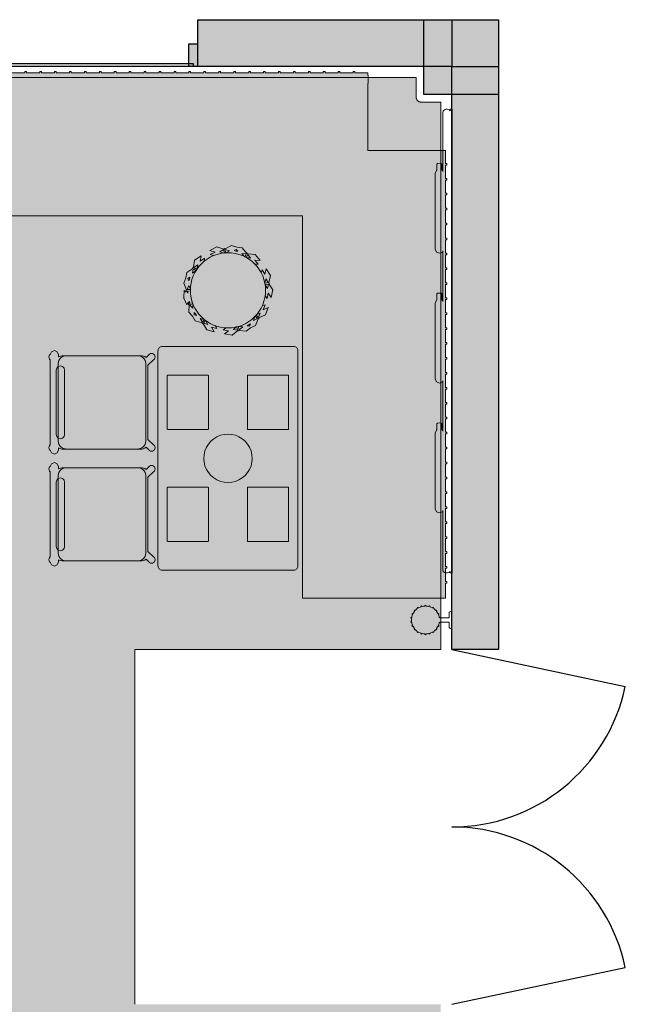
# Model space of a CAD drawing. Extents: x 2172.2 to 2210.6, y 415.3 to 458.1.
# Tile 24 of 27: x 2199.6 to 2202.8, y 440.2 to 445.4. Entities that reach past the tile are written whole.
import ezdxf

# ---------------------------------------------------------------- set-up
doc = ezdxf.new("R2010")
doc.units = 0
for name, color, linetype, lineweight in [('AYAA_M3_BANQUETTES', 7, 'CONTINUOUS', 18), ('AYAA_M3_CHAIRS', 7, 'CONTINUOUS', 18), ('AYAA_M3_COLUMNS', 8, 'CONTINUOUS', 30), ('AYAA_M3_FINE_DETAIL', 8, 'CONTINUOUS', 9), ('AYAA_M3_FLOOR_DECOR', 32, 'CONTINUOUS', 9), ('AYAA_M3_GLAZING', 4, 'CONTINUOUS', 13), ('AYAA_M3_PLANTS', 94, 'CONTINUOUS', 18), ('AYAA_M3_TABLES', 7, 'CONTINUOUS', 18), ('AYAA_M3_WALL_DECOR', 32, 'CONTINUOUS', 13), ('AYAA_M3_WALL_LIGHTS', 32, 'CONTINUOUS', 13), ('AYAA_M3_WALLS', 7, 'CONTINUOUS', 30)]:
    doc.layers.add(name, color=color, linetype=linetype, lineweight=lineweight)

# ---------------------------------------------------------------- blocks, each defined once
blk = doc.blocks.new('AYAA_M3_ARCHITECTURE')
at = {"layer": 'AYAA_M3_COLUMNS', "true_color": 0xcfdadc}
blk.add_hatch(color=256, dxfattribs=at).paths.add_polyline_path([(12.161418, 11.441093), (12.161418, 11.041099), (11.76142, 11.041145), (11.761422, 11.441093)])
at = {"layer": 'AYAA_M3_WALLS', "true_color": 0xe1e6e6}
for points in [[(10.549808, 11.441096), (11.91142, 11.441096), (11.91142, 11.191096), (10.549808, 11.191096)], [(10.501808, 11.311096), (10.547808, 11.311096), (10.547808, 11.191096), (10.501808, 11.191096)], [(11.91142, 11.191096), (12.16142, 11.191096), (12.16142, 8.066096), (11.91142, 8.066096)]]:
    blk.add_hatch(color=256, dxfattribs=at).paths.add_polyline_path(points)
at = {"layer": 'AYAA_M3_COLUMNS', "linetype": 'CONTINUOUS', "lineweight": -2}
blk.add_lwpolyline([(12.161418, 11.441093), (12.161418, 11.041099), (11.76142, 11.041145), (11.761422, 11.441093)], close=True, dxfattribs=at)
at = {"layer": 'AYAA_M3_GLAZING', "linetype": 'CONTINUOUS', "lineweight": -2}
blk.add_lwpolyline([(10.524808, 11.206096), (10.524808, 11.191096), (5.174808, 11.191096), (5.174808, 11.206096)], close=True, dxfattribs=at)
at = {"layer": 'AYAA_M3_WALLS', "linetype": 'CONTINUOUS', "lineweight": -2}
for points in [[(10.549808, 11.441096), (11.91142, 11.441096), (11.91142, 11.191096), (10.549808, 11.191096)], [(10.501808, 11.311096), (10.547808, 11.311096), (10.547808, 11.191096), (10.501808, 11.191096)], [(11.91142, 11.191096), (12.16142, 11.191096), (12.16142, 8.066096), (11.91142, 8.066096)]]:
    blk.add_lwpolyline(points, close=True, dxfattribs=at)
blk = doc.blocks.new('AYAA_M3_DOOR_D2')
at = {"color": 0, "linetype": 'CONTINUOUS'}
for points in [[(-0.95, 0), (-0.7525, 0.9292)], [(0.95, 0), (0.7525, 0.9292)]]:
    blk.add_lwpolyline(points, dxfattribs=at)
at = {"color": 0}
for centre, start, end in [((-0.95, 0), 0, 78), ((0.95, 0), 102, 180)]:
    blk.add_arc(centre, 0.95, start, end, dxfattribs=at)
blk = doc.blocks.new('AYAA_M3_MIXED_FLOOR_TRIANGLE_L_2')
at = {"true_color": 0xe6decc}
h = blk.add_hatch(color=256, dxfattribs=at)
h.paths.add_polyline_path([(10.21142, 8.066096), (10.21142, 6.166096), (11.85142, 6.166096), (11.85142, 3.307015), (4.027339, 11.131096), (11.71942, 11.131096), (11.71942, 11.040728), (11.720229, 11.023648), (11.720469, 11.021207), (11.720948, 11.0188), (11.72166, 11.016453), (11.722599, 11.014186), (11.723756, 11.012022), (11.725119, 11.009982), (11.726675, 11.008086), (11.72841, 11.006351), (11.730306, 11.004795), (11.732346, 11.003432), (11.73451, 11.002275), (11.736777, 11.001336), (11.739124, 11.000624), (11.741531, 11.000145), (11.743972, 10.999905), (11.761052, 10.999096), (11.85142, 10.999096), (11.85142, 8.066096)])
h.paths.add_polyline_path([(10.162381, 8.075851), (10.163573, 8.08061), (10.165226, 8.08523), (10.167324, 8.089666), (10.169847, 8.093875), (10.172769, 8.097816), (10.176065, 8.101451), (10.1797, 8.104747), (10.183641, 8.107669), (10.18785, 8.110192), (10.192286, 8.11229), (10.196906, 8.113943), (10.201665, 8.115135), (10.206519, 8.115855), (10.21142, 8.116096), (11.80142, 8.116096), (11.80142, 10.949096), (11.758598, 10.949141), (11.741519, 10.949965), (11.739071, 10.950146), (11.73663, 10.950386), (11.731776, 10.951106), (11.72937, 10.951585), (11.72461, 10.952777), (11.722262, 10.953489), (11.717642, 10.955142), (11.715376, 10.956081), (11.71094, 10.958179), (11.708776, 10.959336), (11.704568, 10.961858), (11.702528, 10.963221), (11.698587, 10.966144), (11.69669, 10.967701), (11.693054, 10.970996), (11.69132, 10.97273), (11.688025, 10.976366), (11.686468, 10.978263), (11.683545, 10.982204), (11.682182, 10.984244), (11.67966, 10.988452), (11.678503, 10.990616), (11.676405, 10.995052), (11.675466, 10.997318), (11.673813, 11.001938), (11.673101, 11.004286), (11.671909, 11.009046), (11.67143, 11.011452), (11.67071, 11.016306), (11.67047, 11.018747), (11.670289, 11.021195), (11.669465, 11.038274), (11.66942, 11.081096), (4.148049, 11.081096), (11.80142, 3.427725), (11.80142, 6.116096), (10.21142, 6.116096), (10.206519, 6.116337), (10.201665, 6.117057), (10.196906, 6.118249), (10.192286, 6.119902), (10.18785, 6.122), (10.183641, 6.124523), (10.1797, 6.127445), (10.176065, 6.130741), (10.172769, 6.134376), (10.169847, 6.138317), (10.167324, 6.142526), (10.165226, 6.146962), (10.163573, 6.151582), (10.162381, 6.156341), (10.161661, 6.161195), (10.16142, 6.166096), (10.16142, 8.066096), (10.161661, 8.070997)], flags=0)
at = {"true_color": 0x757d5e}
h = blk.add_hatch(color=256, dxfattribs=at)
h.paths.add_polyline_path([(10.206519, 8.115855), (10.201665, 8.115135), (10.196906, 8.113943), (10.192286, 8.11229), (10.18785, 8.110192), (10.183641, 8.107669), (10.1797, 8.104747), (10.176065, 8.101451), (10.172769, 8.097816), (10.169847, 8.093875), (10.167324, 8.089666), (10.165226, 8.08523), (10.163573, 8.08061), (10.162381, 8.075851), (10.161661, 8.070997), (10.16142, 8.066096), (10.16142, 6.166096), (10.161661, 6.161195), (10.162381, 6.156341), (10.163573, 6.151582), (10.165226, 6.146962), (10.167324, 6.142526), (10.169847, 6.138317), (10.172769, 6.134376), (10.176065, 6.130741), (10.1797, 6.127445), (10.183641, 6.124523), (10.18785, 6.122), (10.192286, 6.119902), (10.196906, 6.118249), (10.201665, 6.117057), (10.206519, 6.116337), (10.21142, 6.116096), (11.80142, 6.116096), (11.80142, 3.427725), (4.148049, 11.081096), (11.66942, 11.081096), (11.669465, 11.038274), (11.670289, 11.021195), (11.67047, 11.018747), (11.67071, 11.016306), (11.67143, 11.011452), (11.671909, 11.009046), (11.673101, 11.004286), (11.673813, 11.001938), (11.675466, 10.997318), (11.676405, 10.995052), (11.678503, 10.990616), (11.67966, 10.988452), (11.682182, 10.984244), (11.683545, 10.982204), (11.686468, 10.978263), (11.688025, 10.976366), (11.69132, 10.97273), (11.693054, 10.970996), (11.69669, 10.967701), (11.698587, 10.966144), (11.702528, 10.963221), (11.704568, 10.961858), (11.708776, 10.959336), (11.71094, 10.958179), (11.715376, 10.956081), (11.717642, 10.955142), (11.722262, 10.953489), (11.72461, 10.952777), (11.72937, 10.951585), (11.731776, 10.951106), (11.73663, 10.950386), (11.739071, 10.950146), (11.741519, 10.949965), (11.758598, 10.949141), (11.80142, 10.949096), (11.80142, 8.116096), (10.21142, 8.116096)])
h.paths.add_polyline_path([(10.12642, 8.066096), (10.126829, 8.074427), (10.128053, 8.082679), (10.13008, 8.09077), (10.13289, 8.098624), (10.136457, 8.106165), (10.140745, 8.113319), (10.145714, 8.120019), (10.151316, 8.1262), (10.157497, 8.131802), (10.164197, 8.136771), (10.171351, 8.141059), (10.178892, 8.144626), (10.186746, 8.147436), (10.194837, 8.149463), (10.203089, 8.150687), (10.21142, 8.151096), (11.76642, 8.151096), (11.76642, 10.914096), (11.761052, 10.914096), (11.755654, 10.914228), (11.739801, 10.915007), (11.733199, 10.915555), (11.724948, 10.916779), (11.722542, 10.917257), (11.71445, 10.919284), (11.712102, 10.919996), (11.704248, 10.922806), (11.701982, 10.923745), (11.694441, 10.927312), (11.692278, 10.928468), (11.685123, 10.932757), (11.683083, 10.93412), (11.676383, 10.939089), (11.674486, 10.940645), (11.668306, 10.946247), (11.666571, 10.947982), (11.660969, 10.954162), (11.659413, 10.956059), (11.654444, 10.962759), (11.653081, 10.964799), (11.648792, 10.971954), (11.647636, 10.974117), (11.644069, 10.981658), (11.64313, 10.983924), (11.64032, 10.991778), (11.639608, 10.994126), (11.637581, 11.002218), (11.637103, 11.004624), (11.635879, 11.012875), (11.635331, 11.019477), (11.634552, 11.03533), (11.63442, 11.040728), (11.63442, 11.046096), (4.232547, 11.046096), (11.76642, 3.512223), (11.76642, 6.081096), (10.21142, 6.081096), (10.203089, 6.081505), (10.194837, 6.082729), (10.186746, 6.084756), (10.178892, 6.087566), (10.171351, 6.091133), (10.164197, 6.095421), (10.157497, 6.10039), (10.151316, 6.105992), (10.145714, 6.112173), (10.140745, 6.118873), (10.136457, 6.126027), (10.13289, 6.133568), (10.13008, 6.141422), (10.128053, 6.149513), (10.126829, 6.157765), (10.12642, 6.166096)], flags=0)
at = {"true_color": 0xe6decc}
blk.add_hatch(color=256, dxfattribs=at).paths.add_polyline_path([(10.145714, 6.112173), (10.151316, 6.105992), (10.157497, 6.10039), (10.164197, 6.095421), (10.171351, 6.091133), (10.178892, 6.087566), (10.186746, 6.084756), (10.194837, 6.082729), (10.203089, 6.081505), (10.21142, 6.081096), (11.76642, 6.081096), (11.76642, 3.512223), (4.232547, 11.046096), (11.63442, 11.046096), (11.63442, 11.040728), (11.634552, 11.03533), (11.635331, 11.019477), (11.635879, 11.012875), (11.637103, 11.004624), (11.637581, 11.002218), (11.639608, 10.994126), (11.64032, 10.991778), (11.64313, 10.983924), (11.644069, 10.981658), (11.647636, 10.974117), (11.648792, 10.971954), (11.653081, 10.964799), (11.654444, 10.962759), (11.659413, 10.956059), (11.660969, 10.954162), (11.666571, 10.947982), (11.668306, 10.946247), (11.674486, 10.940645), (11.676383, 10.939089), (11.683083, 10.93412), (11.685123, 10.932757), (11.692278, 10.928468), (11.694441, 10.927312), (11.701982, 10.923745), (11.704248, 10.922806), (11.712102, 10.919996), (11.71445, 10.919284), (11.722542, 10.917257), (11.724948, 10.916779), (11.733199, 10.915555), (11.739801, 10.915007), (11.755654, 10.914228), (11.761052, 10.914096), (11.76642, 10.914096), (11.76642, 8.151096), (10.21142, 8.151096), (10.203089, 8.150687), (10.194837, 8.149463), (10.186746, 8.147436), (10.178892, 8.144626), (10.171351, 8.141059), (10.164197, 8.136771), (10.157497, 8.131802), (10.151316, 8.1262), (10.145714, 8.120019), (10.140745, 8.113319), (10.136457, 8.106165), (10.13289, 8.098624), (10.13008, 8.09077), (10.128053, 8.082679), (10.126829, 8.074427), (10.12642, 8.066096), (10.12642, 6.166096), (10.126829, 6.157765), (10.128053, 6.149513), (10.13008, 6.141422), (10.13289, 6.133568), (10.136457, 6.126027), (10.140745, 6.118873)])
at = {"color": 0, "linetype": 'CONTINUOUS', "lineweight": -2}
blk.add_lwpolyline([(4.027339, 11.131096), (11.71942, 11.131096), (11.71942, 11.040728), (11.720229, 11.023648), (11.720469, 11.021207), (11.720948, 11.0188), (11.72166, 11.016453), (11.722599, 11.014186), (11.723756, 11.012022), (11.725119, 11.009982), (11.726675, 11.008086), (11.72841, 11.006351), (11.730306, 11.004795), (11.732346, 11.003432), (11.73451, 11.002275), (11.736777, 11.001336), (11.739124, 11.000624), (11.741531, 11.000145), (11.743972, 10.999905), (11.761052, 10.999096), (11.85142, 10.999096), (11.85142, 8.066096), (10.21142, 8.066096), (10.21142, 6.166096)], dxfattribs=at)
blk = doc.blocks.new('AYAA_M3_UNIQUE_WALL_COMPOSITION_11')
at = {"color": 0, "linetype": 'CONTINUOUS', "lineweight": -2}
blk.add_lwpolyline([(-0.914183, -0.046797), (-0.907914, -0.0442), (-1.22544, -0.0442), (-1.233709, -0.041988), (-1.239788, -0.035909), (-1.242, -0.02764), (-1.242, -0.01936), (-1.239788, -0.011091), (-1.234257, -0.00556), (-1.242, -0.00556), (-1.242, 0.00456), (1.242, 0.00456), (1.242, -0.00556), (1.234257, -0.00556), (1.239788, -0.011091), (1.242, -0.01936), (1.242, -0.02764), (1.239788, -0.035909), (1.233709, -0.041988), (1.22544, -0.0442), (0.907843, -0.0442), (0.914067, -0.046797), (0.920756, -0.06306), (0.914067, -0.079323), (0.89792, -0.08606), (0.49312, -0.08606), (0.476857, -0.079323), (0.475837, -0.07686), (0.44252, -0.07686), (0.43933, -0.072818), (0.438009, -0.06306), (0.43933, -0.053302), (0.44252, -0.04926), (0.475837, -0.04926), (0.476857, -0.046797), (0.483126, -0.0442), (0.212323, -0.0442), (0.218547, -0.046797), (0.225236, -0.06306), (0.218547, -0.079323), (0.2024, -0.08606), (-0.2024, -0.08606), (-0.218663, -0.079323), (-0.219683, -0.07686), (-0.253, -0.07686), (-0.25619, -0.072818), (-0.257511, -0.06306), (-0.25619, -0.053302), (-0.253, -0.04926), (-0.219683, -0.04926), (-0.218663, -0.046797), (-0.212394, -0.0442), (-0.483197, -0.0442), (-0.476973, -0.046797), (-0.470284, -0.06306), (-0.476973, -0.079323), (-0.49312, -0.08606), (-0.89792, -0.08606), (-0.914183, -0.079323), (-0.915203, -0.07686), (-0.94852, -0.07686), (-0.95171, -0.072818), (-0.953031, -0.06306), (-0.95171, -0.053302), (-0.94852, -0.04926), (-0.915203, -0.04926)], close=True, dxfattribs=at)
blk = doc.blocks.new('AYAA_M3_SCONCE')
at = {"color": 0, "linetype": 'CONTINUOUS', "lineweight": -2}
blk.add_lwpolyline([(-0.066057, -0.178967), (-0.064423, -0.178291), (-0.064952, -0.1775), (-0.069291, -0.168701), (-0.071015, -0.163622), (-0.072921, -0.164412), (-0.075043, -0.163533), (-0.075921, -0.161412), (-0.075043, -0.15929), (-0.072921, -0.158412), (-0.072618, -0.158538), (-0.074358, -0.149789), (-0.074835, -0.142517), (-0.076, -0.143), (-0.078121, -0.142121), (-0.079, -0.14), (-0.078121, -0.137879), (-0.076, -0.137), (-0.074835, -0.137483), (-0.074358, -0.130211), (-0.072618, -0.121462), (-0.072921, -0.121588), (-0.075043, -0.12071), (-0.075921, -0.118588), (-0.075043, -0.116467), (-0.072921, -0.115588), (-0.071015, -0.116378), (-0.069291, -0.111299), (-0.064952, -0.1025), (-0.064423, -0.101709), (-0.066057, -0.101033), (-0.066935, -0.098911), (-0.066057, -0.09679), (-0.063935, -0.095911), (-0.061814, -0.09679), (-0.061555, -0.097416), (-0.059501, -0.094343), (-0.053033, -0.086967), (-0.050898, -0.085095), (-0.051891, -0.084684), (-0.052769, -0.082563), (-0.051891, -0.080442), (-0.049769, -0.079563), (-0.047648, -0.080442), (-0.0471, -0.081764), (-0.045657, -0.080499), (-0.0375, -0.075048), (-0.033493, -0.073072), (-0.033693, -0.072989), (-0.034572, -0.070868), (-0.033693, -0.068747), (-0.031572, -0.067868), (-0.02945, -0.068747), (-0.028646, -0.07069), (-0.019411, -0.067556), (-0.013177, -0.066316), (-0.013816, -0.064774), (-0.012937, -0.062652), (-0.012, -0.062264), (-0.012, -0.014), (-0.037, -0.014), (-0.040995, -0.012931), (-0.043931, -0.009995), (-0.045, -0.006), (-0.043931, -0.002005), (-0.040995, 0.000931), (-0.037, 0.002), (0.037, 0.002), (0.040995, 0.000931), (0.043931, -0.002005), (0.045, -0.006), (0.043931, -0.009995), (0.040995, -0.012931), (0.037, -0.014), (0.012, -0.014), (0.012, -0.062264), (0.012937, -0.062652), (0.013816, -0.064774), (0.013177, -0.066316), (0.019411, -0.067556), (0.028646, -0.07069), (0.02945, -0.068747), (0.031572, -0.067868), (0.033693, -0.068747), (0.034572, -0.070868), (0.033693, -0.072989), (0.033493, -0.073072), (0.0375, -0.075048), (0.045657, -0.080499), (0.0471, -0.081764), (0.047648, -0.080442), (0.049769, -0.079563), (0.051891, -0.080442), (0.052769, -0.082563), (0.051891, -0.084684), (0.050898, -0.085095), (0.053033, -0.086967), (0.059501, -0.094343), (0.061555, -0.097416), (0.061814, -0.09679), (0.063935, -0.095911), (0.066057, -0.09679), (0.066935, -0.098911), (0.066057, -0.101033), (0.064423, -0.101709), (0.064952, -0.1025), (0.069291, -0.111299), (0.071015, -0.116378), (0.072921, -0.115588), (0.075043, -0.116467), (0.075921, -0.118588), (0.075043, -0.12071), (0.072921, -0.121588), (0.072618, -0.121462), (0.074358, -0.130211), (0.074835, -0.137483), (0.076, -0.137), (0.078121, -0.137879), (0.079, -0.14), (0.078121, -0.142121), (0.076, -0.143), (0.074835, -0.142517), (0.074358, -0.149789), (0.072618, -0.158538), (0.072921, -0.158412), (0.075043, -0.15929), (0.075921, -0.161412), (0.075043, -0.163533), (0.072921, -0.164412), (0.071015, -0.163622), (0.069291, -0.168701), (0.064952, -0.1775), (0.064423, -0.178291), (0.066057, -0.178967), (0.066935, -0.181089), (0.066057, -0.18321), (0.063935, -0.184089), (0.061814, -0.18321), (0.061555, -0.182584), (0.059501, -0.185657), (0.053033, -0.193033), (0.050898, -0.194905), (0.051891, -0.195316), (0.052769, -0.197437), (0.051891, -0.199558), (0.049769, -0.200437), (0.047648, -0.199558), (0.0471, -0.198236), (0.045657, -0.199501), (0.0375, -0.204952), (0.033493, -0.206928), (0.033693, -0.207011), (0.034572, -0.209132), (0.033693, -0.211253), (0.031572, -0.212132), (0.02945, -0.211253), (0.028646, -0.20931), (0.019411, -0.212444), (0.013177, -0.213684), (0.013816, -0.215226), (0.012937, -0.217348), (0.010816, -0.218226), (0.008695, -0.217348), (0.007816, -0.215226), (0.008131, -0.214467), (0, -0.215), (-0.008131, -0.214467), (-0.007816, -0.215226), (-0.008695, -0.217348), (-0.010816, -0.218226), (-0.012937, -0.217348), (-0.013816, -0.215226), (-0.013177, -0.213684), (-0.019411, -0.212444), (-0.028646, -0.20931), (-0.02945, -0.211253), (-0.031572, -0.212132), (-0.033693, -0.211253), (-0.034572, -0.209132), (-0.033693, -0.207011), (-0.033493, -0.206928), (-0.0375, -0.204952), (-0.045657, -0.199501), (-0.0471, -0.198236), (-0.047648, -0.199558), (-0.049769, -0.200437), (-0.051891, -0.199558), (-0.052769, -0.197437), (-0.051891, -0.195316), (-0.050898, -0.194905), (-0.053033, -0.193033), (-0.059501, -0.185657), (-0.061555, -0.182584), (-0.061814, -0.18321), (-0.063935, -0.184089), (-0.066057, -0.18321), (-0.066935, -0.181089)], close=True, dxfattribs=at)
blk = doc.blocks.new('AYAA_M3_TRIANGLE_L_ENTRY_BANQUETTE')
at = {"true_color": 0xa7bd99}
blk.add_hatch(color=256, dxfattribs=at).paths.add_polyline_path([(0.035, 0.6), (0.027, 0.6), (0.027, 0.609), (0.035, 0.609), (0.035, 0.68), (0.027, 0.68), (0.027, 0.689), (0.035, 0.689), (0.035, 0.76), (0.027, 0.76), (0.027, 0.769), (0.035, 0.769), (0.035, 0.84), (0.027, 0.84), (0.027, 0.849), (0.035, 0.849), (0.035, 0.92), (0.027, 0.92), (0.027, 0.929), (0.035, 0.929), (0.035, 1), (0.027, 1), (0.027, 1.009), (0.035, 1.009), (0.035, 1.08), (0.027, 1.08), (0.027, 1.089), (0.035, 1.089), (0.035, 1.16), (0.027, 1.16), (0.027, 1.169), (0.035, 1.169), (0.035, 1.24), (0.027, 1.24), (0.027, 1.249), (0.035, 1.249), (0.035, 1.32), (0.027, 1.32), (0.027, 1.329), (0.035, 1.329), (0.035, 1.4), (0.027, 1.4), (0.027, 1.409), (0.035, 1.409), (0.035, 1.48), (0.027, 1.48), (0.027, 1.489), (0.035, 1.489), (0.035, 1.56), (0.027, 1.56), (0.027, 1.569), (0.035, 1.569), (0.035, 1.64), (0.027, 1.64), (0.027, 1.649), (0.035, 1.649), (0.035, 1.72), (0.027, 1.72), (0.027, 1.729), (0.035, 1.729), (0.035, 1.8), (0.027, 1.8), (0.027, 1.809), (0.035, 1.809), (0.035, 1.88), (0.027, 1.88), (0.027, 1.889), (0.035, 1.889), (0.035, 1.96), (0.027, 1.96), (0.027, 1.969), (0.035, 1.969), (0.035, 2.04), (0.027, 2.04), (0.027, 2.049), (0.035, 2.049), (0.035, 2.12), (0.027, 2.12), (0.027, 2.129), (0.035, 2.129), (0.035, 2.2), (0.027, 2.2), (0.027, 2.209), (0.035, 2.209), (0.035, 2.28), (0.027, 2.28), (0.027, 2.289), (0.035, 2.289), (0.035, 2.36), (0.027, 2.36), (0.027, 2.369), (0.035, 2.369), (0.035, 2.44), (0.027, 2.44), (0.027, 2.449), (0.035, 2.449), (0.035, 2.52), (0.027, 2.52), (0.027, 2.529), (0.035, 2.529), (0.035, 2.6), (0.027, 2.6), (0.027, 2.609), (0.035, 2.609), (0.035, 2.68), (0.027, 2.68), (0.027, 2.689), (0.035, 2.689), (0.035, 2.76), (0.027, 2.76), (0.027, 2.769), (0.035, 2.769), (0.035, 2.85), (0.8, 2.85), (0.8, 0.8), (4.35, 0.8), (4.35, 0.035), (4.289, 0.035), (4.289, 0.027), (4.28, 0.027), (4.28, 0.035), (4.209, 0.035), (4.209, 0.027), (4.2, 0.027), (4.2, 0.035), (4.129, 0.035), (4.129, 0.027), (4.12, 0.027), (4.12, 0.035), (4.049, 0.035), (4.049, 0.027), (4.04, 0.027), (4.04, 0.035), (3.969, 0.035), (3.969, 0.027), (3.96, 0.027), (3.96, 0.035), (3.889, 0.035), (3.889, 0.027), (3.88, 0.027), (3.88, 0.035), (3.809, 0.035), (3.809, 0.027), (3.8, 0.027), (3.8, 0.035), (3.729, 0.035), (3.729, 0.027), (3.72, 0.027), (3.72, 0.035), (3.649, 0.035), (3.649, 0.027), (3.64, 0.027), (3.64, 0.035), (3.569, 0.035), (3.569, 0.027), (3.56, 0.027), (3.56, 0.035), (3.489, 0.035), (3.489, 0.027), (3.48, 0.027), (3.48, 0.035), (3.409, 0.035), (3.409, 0.027), (3.4, 0.027), (3.4, 0.035), (3.329, 0.035), (3.329, 0.027), (3.32, 0.027), (3.32, 0.035), (3.249, 0.035), (3.249, 0.027), (3.24, 0.027), (3.24, 0.035), (3.169, 0.035), (3.169, 0.027), (3.16, 0.027), (3.16, 0.035), (3.089, 0.035), (3.089, 0.027), (3.08, 0.027), (3.08, 0.035), (3.009, 0.035), (3.009, 0.027), (3, 0.027), (3, 0.035), (2.929, 0.035), (2.929, 0.027), (2.92, 0.027), (2.92, 0.035), (2.849, 0.035), (2.849, 0.027), (2.84, 0.027), (2.84, 0.035), (2.769, 0.035), (2.769, 0.027), (2.76, 0.027), (2.76, 0.035), (2.689, 0.035), (2.689, 0.027), (2.68, 0.027), (2.68, 0.035), (2.609, 0.035), (2.609, 0.027), (2.6, 0.027), (2.6, 0.035), (2.529, 0.035), (2.529, 0.027), (2.52, 0.027), (2.52, 0.035), (2.449, 0.035), (2.449, 0.027), (2.44, 0.027), (2.44, 0.035), (2.369, 0.035), (2.369, 0.027), (2.36, 0.027), (2.36, 0.035), (2.289, 0.035), (2.289, 0.027), (2.28, 0.027), (2.28, 0.035), (2.209, 0.035), (2.209, 0.027), (2.2, 0.027), (2.2, 0.035), (2.129, 0.035), (2.129, 0.027), (2.12, 0.027), (2.12, 0.035), (2.049, 0.035), (2.049, 0.027), (2.04, 0.027), (2.04, 0.035), (1.969, 0.035), (1.969, 0.027), (1.96, 0.027), (1.96, 0.035), (1.889, 0.035), (1.889, 0.027), (1.88, 0.027), (1.88, 0.035), (1.809, 0.035), (1.809, 0.027), (1.8, 0.027), (1.8, 0.035), (1.729, 0.035), (1.729, 0.027), (1.72, 0.027), (1.72, 0.035), (1.649, 0.035), (1.649, 0.027), (1.64, 0.027), (1.64, 0.035), (1.569, 0.035), (1.569, 0.027), (1.56, 0.027), (1.56, 0.035), (1.489, 0.035), (1.489, 0.027), (1.48, 0.027), (1.48, 0.035), (1.409, 0.035), (1.409, 0.027), (1.4, 0.027), (1.4, 0.035), (1.329, 0.035), (1.329, 0.027), (1.32, 0.027), (1.32, 0.035), (1.249, 0.035), (1.249, 0.027), (1.24, 0.027), (1.24, 0.035), (1.169, 0.035), (1.169, 0.027), (1.16, 0.027), (1.16, 0.035), (1.089, 0.035), (1.089, 0.027), (1.08, 0.027), (1.08, 0.035), (1.009, 0.035), (1.009, 0.027), (1, 0.027), (1, 0.035), (0.929, 0.035), (0.929, 0.027), (0.92, 0.027), (0.92, 0.035), (0.849, 0.035), (0.849, 0.027), (0.84, 0.027), (0.84, 0.035), (0.769, 0.035), (0.769, 0.027), (0.76, 0.027), (0.76, 0.035), (0.689, 0.035), (0.689, 0.027), (0.68, 0.027), (0.68, 0.035), (0.609, 0.035), (0.609, 0.027), (0.6, 0.027), (0.6, 0.035), (0.529, 0.035), (0.529, 0.027), (0.52, 0.027), (0.52, 0.035), (0.45, 0.035), (0.45, 0.048), (0.448, 0.048), (0.448, 0.092), (0.45, 0.092), (0.45, 0.45), (0.035, 0.45), (0.035, 0.52), (0.027, 0.52), (0.027, 0.529), (0.035, 0.529)])
at = {"color": 0, "linetype": 'CONTINUOUS', "lineweight": -2}
blk.add_lwpolyline([(2.36, 0.035), (2.289, 0.035), (2.289, 0.027), (2.28, 0.027), (2.28, 0.035), (2.209, 0.035), (2.209, 0.027), (2.2, 0.027), (2.2, 0.035), (2.129, 0.035), (2.129, 0.027), (2.12, 0.027), (2.12, 0.035), (2.049, 0.035), (2.049, 0.027), (2.04, 0.027), (2.04, 0.035), (1.969, 0.035), (1.969, 0.027), (1.96, 0.027), (1.96, 0.035), (1.889, 0.035), (1.889, 0.027), (1.88, 0.027), (1.88, 0.035), (1.809, 0.035), (1.809, 0.027), (1.8, 0.027), (1.8, 0.035), (1.729, 0.035), (1.729, 0.027), (1.72, 0.027), (1.72, 0.035), (1.649, 0.035), (1.649, 0.027), (1.64, 0.027), (1.64, 0.035), (1.569, 0.035), (1.569, 0.027), (1.56, 0.027), (1.56, 0.035), (1.489, 0.035), (1.489, 0.027), (1.48, 0.027), (1.48, 0.035), (1.409, 0.035), (1.409, 0.027), (1.4, 0.027), (1.4, 0.035), (1.329, 0.035), (1.329, 0.027), (1.32, 0.027), (1.32, 0.035), (1.249, 0.035), (1.249, 0.027), (1.24, 0.027), (1.24, 0.035), (1.169, 0.035), (1.169, 0.027), (1.16, 0.027), (1.16, 0.035), (1.089, 0.035), (1.089, 0.027), (1.08, 0.027), (1.08, 0.035), (1.009, 0.035), (1.009, 0.027), (1, 0.027), (1, 0.035), (0.929, 0.035), (0.929, 0.027), (0.92, 0.027), (0.92, 0.035), (0.849, 0.035), (0.849, 0.027), (0.84, 0.027), (0.84, 0.035), (0.769, 0.035), (0.769, 0.027), (0.76, 0.027), (0.76, 0.035), (0.689, 0.035), (0.689, 0.027), (0.68, 0.027), (0.68, 0.035), (0.609, 0.035), (0.609, 0.027), (0.6, 0.027), (0.6, 0.035), (0.529, 0.035), (0.529, 0.027), (0.52, 0.027), (0.52, 0.035), (0.45, 0.035), (0.45, 0.048), (0.448, 0.048), (0.448, 0.092), (0.45, 0.092), (0.45, 0.45), (0.035, 0.45), (0.035, 0.52), (0.027, 0.52), (0.027, 0.529), (0.035, 0.529), (0.035, 0.6), (0.027, 0.6), (0.027, 0.609), (0.035, 0.609), (0.035, 0.68), (0.027, 0.68), (0.027, 0.689), (0.035, 0.689), (0.035, 0.76), (0.027, 0.76), (0.027, 0.769), (0.035, 0.769), (0.035, 0.84), (0.027, 0.84), (0.027, 0.849), (0.035, 0.849), (0.035, 0.92), (0.027, 0.92), (0.027, 0.929), (0.035, 0.929), (0.035, 1), (0.027, 1), (0.027, 1.009), (0.035, 1.009), (0.035, 1.08), (0.027, 1.08), (0.027, 1.089), (0.035, 1.089), (0.035, 1.16), (0.027, 1.16), (0.027, 1.169), (0.035, 1.169), (0.035, 1.24), (0.027, 1.24), (0.027, 1.249), (0.035, 1.249), (0.035, 1.32), (0.027, 1.32), (0.027, 1.329), (0.035, 1.329), (0.035, 1.4), (0.027, 1.4), (0.027, 1.409), (0.035, 1.409), (0.035, 1.48), (0.027, 1.48), (0.027, 1.489), (0.035, 1.489), (0.035, 1.56), (0.027, 1.56), (0.027, 1.569), (0.035, 1.569), (0.035, 1.64), (0.027, 1.64), (0.027, 1.649), (0.035, 1.649), (0.035, 1.72), (0.027, 1.72), (0.027, 1.729), (0.035, 1.729), (0.035, 1.8), (0.027, 1.8), (0.027, 1.809), (0.035, 1.809), (0.035, 1.88), (0.027, 1.88), (0.027, 1.889), (0.035, 1.889), (0.035, 1.96), (0.027, 1.96), (0.027, 1.969), (0.035, 1.969), (0.035, 2.04), (0.027, 2.04), (0.027, 2.049), (0.035, 2.049), (0.035, 2.12), (0.027, 2.12), (0.027, 2.129), (0.035, 2.129), (0.035, 2.2), (0.027, 2.2), (0.027, 2.209), (0.035, 2.209), (0.035, 2.28), (0.027, 2.28), (0.027, 2.289), (0.035, 2.289), (0.035, 2.36), (0.027, 2.36), (0.027, 2.369), (0.035, 2.369), (0.035, 2.44), (0.027, 2.44), (0.027, 2.449), (0.035, 2.449), (0.035, 2.52), (0.027, 2.52), (0.027, 2.529), (0.035, 2.529), (0.035, 2.6), (0.027, 2.6), (0.027, 2.609), (0.035, 2.609), (0.035, 2.68), (0.027, 2.68), (0.027, 2.689), (0.035, 2.689), (0.035, 2.76), (0.027, 2.76), (0.027, 2.769), (0.035, 2.769), (0.035, 2.85), (0.8, 2.85), (0.8, 0.8), (4.35, 0.8)], dxfattribs=at)
blk = doc.blocks.new('AYAA_M3_DINING_2')
at = {"true_color": 0xf9f9f5}
blk.add_hatch(color=256, dxfattribs=at).paths.add_polyline_path([(-0.595225, -0.364695), (-0.597275, -0.36135), (-0.598776, -0.357725), (-0.599692, -0.353911), (-0.6, -0.35), (-0.6, 0.35), (-0.599692, 0.353911), (-0.598776, 0.357725), (-0.597275, 0.36135), (-0.595225, 0.364695), (-0.592678, 0.367678), (-0.589695, 0.370225), (-0.58635, 0.372275), (-0.582725, 0.373776), (-0.578911, 0.374692), (-0.575, 0.375), (0.575, 0.375), (0.578911, 0.374692), (0.582725, 0.373776), (0.58635, 0.372275), (0.589695, 0.370225), (0.592678, 0.367678), (0.595225, 0.364695), (0.597275, 0.36135), (0.598776, 0.357725), (0.599692, 0.353911), (0.6, 0.35), (0.6, -0.35), (0.599692, -0.353911), (0.598776, -0.357725), (0.597275, -0.36135), (0.595225, -0.364695), (0.592678, -0.367678), (0.589695, -0.370225), (0.58635, -0.372275), (0.582725, -0.373776), (0.578911, -0.374692), (0.575, -0.375), (-0.575, -0.375), (-0.578911, -0.374692), (-0.582725, -0.373776), (-0.58635, -0.372275), (-0.589695, -0.370225), (-0.592678, -0.367678)])
at = {"color": 0, "linetype": 'CONTINUOUS', "lineweight": -2}
blk.add_lwpolyline([(-0.599692, 0.353911), (-0.598776, 0.357725), (-0.597275, 0.36135), (-0.595225, 0.364695), (-0.592678, 0.367678), (-0.589695, 0.370225), (-0.58635, 0.372275), (-0.582725, 0.373776), (-0.578911, 0.374692), (-0.575, 0.375), (0.575, 0.375), (0.578911, 0.374692), (0.582725, 0.373776), (0.58635, 0.372275), (0.589695, 0.370225), (0.592678, 0.367678), (0.595225, 0.364695), (0.597275, 0.36135), (0.598776, 0.357725), (0.599692, 0.353911), (0.6, 0.35), (0.6, -0.35), (0.599692, -0.353911), (0.598776, -0.357725), (0.597275, -0.36135), (0.595225, -0.364695), (0.592678, -0.367678), (0.589695, -0.370225), (0.58635, -0.372275), (0.582725, -0.373776), (0.578911, -0.374692), (0.575, -0.375), (-0.575, -0.375), (-0.578911, -0.374692), (-0.582725, -0.373776), (-0.58635, -0.372275), (-0.589695, -0.370225), (-0.592678, -0.367678), (-0.595225, -0.364695), (-0.597275, -0.36135), (-0.598776, -0.357725), (-0.599692, -0.353911), (-0.6, -0.35), (-0.6, 0.35)], close=True, dxfattribs=at)
at = {"layer": 'AYAA_M3_FINE_DETAIL', "linetype": 'CONTINUOUS', "lineweight": -2}
for points in [[(-0.443, 0.325), (-0.157, 0.325), (-0.156001, 0.324733), (-0.155267, 0.323999), (-0.155, 0.323), (-0.155, 0.107), (-0.155267, 0.106001), (-0.156001, 0.105267), (-0.157, 0.105), (-0.443, 0.105), (-0.443999, 0.105267), (-0.444733, 0.106001), (-0.445, 0.107), (-0.445, 0.323), (-0.444733, 0.323999), (-0.443999, 0.324733)], [(0.155, 0.323), (0.155267, 0.323999), (0.156001, 0.324733), (0.157, 0.325), (0.443, 0.325), (0.443999, 0.324733), (0.444733, 0.323999), (0.445, 0.323), (0.445, 0.107), (0.444733, 0.106001), (0.443999, 0.105267), (0.443, 0.105), (0.157, 0.105), (0.156001, 0.105267), (0.155267, 0.106001), (0.155, 0.107)], [(-0.123637, 0.040172), (-0.115831, 0.059019), (-0.105172, 0.076412), (-0.091924, 0.091924), (-0.076412, 0.105172), (-0.059019, 0.115831), (-0.040172, 0.123637), (-0.020336, 0.128399), (0, 0.13), (0.020336, 0.128399), (0.040172, 0.123637), (0.059019, 0.115831), (0.076412, 0.105172), (0.091924, 0.091924), (0.105172, 0.076412), (0.115831, 0.059019), (0.123637, 0.040172), (0.128399, 0.020336), (0.13, 0), (0.128399, -0.020336), (0.123637, -0.040172), (0.115831, -0.059019), (0.105172, -0.076412), (0.091924, -0.091924), (0.076412, -0.105172), (0.059019, -0.115831), (0.040172, -0.123637), (0.020336, -0.128399), (0, -0.13), (-0.020336, -0.128399), (-0.040172, -0.123637), (-0.059019, -0.115831), (-0.076412, -0.105172), (-0.091924, -0.091924), (-0.105172, -0.076412), (-0.115831, -0.059019), (-0.123637, -0.040172), (-0.128399, -0.020336), (-0.13, 0), (-0.128399, 0.020336)], [(-0.443999, -0.105267), (-0.443, -0.105), (-0.157, -0.105), (-0.156001, -0.105267), (-0.155267, -0.106001), (-0.155, -0.107), (-0.155, -0.323), (-0.155267, -0.323999), (-0.156001, -0.324733), (-0.157, -0.325), (-0.443, -0.325), (-0.443999, -0.324733), (-0.444733, -0.323999), (-0.445, -0.323), (-0.445, -0.107), (-0.444733, -0.106001)], [(0.155267, -0.106001), (0.156001, -0.105267), (0.157, -0.105), (0.443, -0.105), (0.443999, -0.105267), (0.444733, -0.106001), (0.445, -0.107), (0.445, -0.323), (0.444733, -0.323999), (0.443999, -0.324733), (0.443, -0.325), (0.157, -0.325), (0.156001, -0.324733), (0.155267, -0.323999), (0.155, -0.323), (0.155, -0.107)]]:
    blk.add_lwpolyline(points, close=True, dxfattribs=at)
blk = doc.blocks.new('AYAA_M3_CHAIR_IVORY')
at = {"true_color": 0xeaeeee}
blk.add_hatch(color=256, dxfattribs=at).paths.add_polyline_path([(-0.247475, -0.204863), (-0.248872, -0.200013), (-0.249717, -0.195038), (-0.25, -0.19), (-0.25, 0.19), (-0.249717, 0.195038), (-0.248872, 0.200013), (-0.247475, 0.204863), (-0.245544, 0.209525), (-0.243103, 0.213941), (-0.240182, 0.218057), (-0.23682, 0.22182), (-0.233057, 0.225182), (-0.228941, 0.228103), (-0.224525, 0.230544), (-0.219863, 0.232475), (-0.215013, 0.233872), (-0.210038, 0.234717), (-0.205, 0.235), (0.205, 0.235), (0.210038, 0.234717), (0.215013, 0.233872), (0.219863, 0.232475), (0.224525, 0.230544), (0.228941, 0.228103), (0.233057, 0.225182), (0.23682, 0.22182), (0.240182, 0.218057), (0.243103, 0.213941), (0.245544, 0.209525), (0.247475, 0.204863), (0.248872, 0.200013), (0.249717, 0.195038), (0.25, 0.19), (0.25, -0.19), (0.249717, -0.195038), (0.248872, -0.200013), (0.247475, -0.204863), (0.245544, -0.209525), (0.243103, -0.213941), (0.240182, -0.218057), (0.23682, -0.22182), (0.233057, -0.225182), (0.228941, -0.228103), (0.224525, -0.230544), (0.219863, -0.232475), (0.215013, -0.233872), (0.210038, -0.234717), (0.205, -0.235), (-0.205, -0.235), (-0.210038, -0.234717), (-0.215013, -0.233872), (-0.219863, -0.232475), (-0.224525, -0.230544), (-0.228941, -0.228103), (-0.233057, -0.225182), (-0.23682, -0.22182), (-0.240182, -0.218057), (-0.243103, -0.213941), (-0.245544, -0.209525)])
at = {"color": 0, "linetype": 'CONTINUOUS', "lineweight": -2}
for points in [[(-0.255, -0.233), (-0.242972, -0.233), (-0.245992, -0.22998), (-0.25, -0.215), (-0.25, 0.215), (-0.245992, 0.22998), (-0.240149, 0.235823), (-0.252556, 0.249383), (-0.254118, 0.250179), (-0.258321, 0.254382), (-0.26102, 0.259679), (-0.26195, 0.26555), (-0.26102, 0.271421), (-0.258321, 0.276718), (-0.254118, 0.280921), (-0.248821, 0.28362), (-0.24295, 0.28455), (-0.237079, 0.28362), (-0.231782, 0.280921), (-0.227579, 0.276718), (-0.22608, 0.273776), (-0.20172, 0.24715), (-0.200943, 0.245), (0.200943, 0.245), (0.20172, 0.24715), (0.22608, 0.273776), (0.227579, 0.276718), (0.231782, 0.280921), (0.237079, 0.28362), (0.24295, 0.28455), (0.248821, 0.28362), (0.254118, 0.280921), (0.258321, 0.276718), (0.26102, 0.271421), (0.26195, 0.26555), (0.26102, 0.259679), (0.258321, 0.254382), (0.254118, 0.250179), (0.252556, 0.249383), (0.240149, 0.235823), (0.245992, 0.22998), (0.25, 0.215), (0.25, -0.215), (0.245992, -0.22998), (0.242972, -0.233), (0.255, -0.233), (0.270556, -0.239444), (0.277, -0.255), (0.270556, -0.270556), (0.259027, -0.275332), (0.258321, -0.276718), (0.254118, -0.280921), (0.248821, -0.28362), (0.24295, -0.28455), (0.237079, -0.28362), (0.231782, -0.280921), (0.227861, -0.277), (-0.227861, -0.277), (-0.231782, -0.280921), (-0.237079, -0.28362), (-0.24295, -0.28455), (-0.248821, -0.28362), (-0.254118, -0.280921), (-0.258321, -0.276718), (-0.259027, -0.275332), (-0.270556, -0.270556), (-0.277, -0.255), (-0.270556, -0.239444)], [(-0.247475, -0.204863), (-0.248872, -0.200013), (-0.249717, -0.195038), (-0.25, -0.19), (-0.25, 0.19), (-0.249717, 0.195038), (-0.248872, 0.200013), (-0.247475, 0.204863), (-0.245544, 0.209525), (-0.243103, 0.213941), (-0.240182, 0.218057), (-0.23682, 0.22182), (-0.233057, 0.225182), (-0.228941, 0.228103), (-0.224525, 0.230544), (-0.219863, 0.232475), (-0.215013, 0.233872), (-0.210038, 0.234717), (-0.205, 0.235), (0.205, 0.235), (0.210038, 0.234717), (0.215013, 0.233872), (0.219863, 0.232475), (0.224525, 0.230544), (0.228941, 0.228103), (0.233057, 0.225182), (0.23682, 0.22182), (0.240182, 0.218057), (0.243103, 0.213941), (0.245544, 0.209525), (0.247475, 0.204863), (0.248872, 0.200013), (0.249717, 0.195038), (0.25, 0.19), (0.25, -0.19), (0.249717, -0.195038), (0.248872, -0.200013), (0.247475, -0.204863), (0.245544, -0.209525), (0.243103, -0.213941), (0.240182, -0.218057), (0.23682, -0.22182), (0.233057, -0.225182), (0.228941, -0.228103), (0.224525, -0.230544), (0.219863, -0.232475), (0.215013, -0.233872), (0.210038, -0.234717), (0.205, -0.235), (-0.205, -0.235), (-0.210038, -0.234717), (-0.215013, -0.233872), (-0.219863, -0.232475), (-0.224525, -0.230544), (-0.228941, -0.228103), (-0.233057, -0.225182), (-0.23682, -0.22182), (-0.240182, -0.218057), (-0.243103, -0.213941), (-0.245544, -0.209525)], [(-0.183735, -0.203506), (-0.1725, -0.2005), (0.1725, -0.2005), (0.183735, -0.203506), (0.191994, -0.211765), (0.195, -0.223), (0.191994, -0.234235), (0.183735, -0.242494), (0.1725, -0.2455), (-0.1725, -0.2455), (-0.183735, -0.242494), (-0.191994, -0.234235), (-0.195, -0.223), (-0.191994, -0.211765)]]:
    blk.add_lwpolyline(points, close=True, dxfattribs=at)
blk = doc.blocks.new('AYAA_M3_PLANTER_ENTRY')
at = {"true_color": 0x91b46f}
h = blk.add_hatch(color=256, dxfattribs=at)
h.paths.add_polyline_path([(-0.204478, -0.114515), (-0.227136, -0.078854), (-0.21856, -0.041136), (-0.219854, -0.040815), (-0.221382, -0.03828), (-0.220794, -0.03538), (-0.219683, -0.034642), (-0.240426, -0.001995), (-0.231059, 0.039204), (-0.215652, 0.014955), (-0.209282, 0.04297), (-0.199394, 0.027407), (-0.197628, 0.039311), (-0.192823, 0.058492), (-0.186162, 0.077111), (-0.182535, 0.08478), (-0.199277, 0.077032), (-0.189485, 0.104042), (-0.215558, 0.091976), (-0.201158, 0.131697), (-0.166055, 0.147941), (-0.16659, 0.149162), (-0.165517, 0.15192), (-0.16286, 0.153225), (-0.161598, 0.152796), (-0.148415, 0.189161), (-0.121537, 0.201598), (-0.097987, 0.219561), (-0.059662, 0.21424), (-0.05945, 0.215505), (-0.05705, 0.217223), (-0.054116, 0.216906), (-0.053309, 0.215909), (-0.022545, 0.239375), (0.019303, 0.233564), (-0.00354, 0.216141), (0.024917, 0.212189), (0.010244, 0.200997), (0.01975, 0.20053), (0.039311, 0.197628), (0.058492, 0.192823), (0.068863, 0.189113), (0.059711, 0.205134), (0.087459, 0.197687), (0.073208, 0.222633), (0.114014, 0.211682), (0.133206, 0.178085), (0.134338, 0.17869), (0.137163, 0.177839), (0.138705, 0.175322), (0.138407, 0.174074), (0.175777, 0.164045), (0.190469, 0.138328), (0.210379, 0.116402), (0.208355, 0.077783), (0.20972, 0.077691), (0.211672, 0.075459), (0.211572, 0.072495), (0.210573, 0.071561), (0.215881, 0.065715), (0.221, 0.078), (0.2348, 0.044881), (0.23657, 0.042931), (0.236463, 0.040889), (0.23725, 0.039), (0.236237, 0.036568), (0.23436, 0.000739), (0.225413, 0.010592), (0.222368, 0.003284), (0.223538, 0.002758), (0.224589, 0), (0.223538, -0.002758), (0.222368, -0.003284), (0.23725, -0.039), (0.225859, -0.066338), (0.220656, -0.095496), (0.18884, -0.11748), (0.1896, -0.118616), (0.189026, -0.121525), (0.186618, -0.123256), (0.185268, -0.123036), (0.178475, -0.161107), (0.143715, -0.185124), (0.148762, -0.156841), (0.125126, -0.173173), (0.12831, -0.155327), (0.12783, -0.155762), (0.111947, -0.167541), (0.094986, -0.177707), (0.077471, -0.185992), (0.094722, -0.191502), (0.069244, -0.204779), (0.096611, -0.213521), (0.059144, -0.233046), (0.022305, -0.221279), (0.021869, -0.222576), (0.019215, -0.223897), (0.016374, -0.223047), (0.015724, -0.221844), (-0.018571, -0.239716), (-0.046785, -0.230703), (-0.076279, -0.228013), (-0.100908, -0.198188), (-0.101953, -0.199016), (-0.104893, -0.198678), (-0.10683, -0.196441), (-0.106735, -0.195111), (-0.145256, -0.191597), (-0.172158, -0.159018), (-0.143546, -0.161628), (-0.161839, -0.139475), (-0.143708, -0.141129), (-0.155762, -0.12783), (-0.167541, -0.111947), (-0.177707, -0.094986), (-0.178659, -0.092973), (-0.182701, -0.110749), (-0.198108, -0.0865)])
h.paths.add_polyline_path([(0.214098, 0.0039), (0.219375, 0.0039), (0.214687, 0.015151)], flags=0)
h.paths.add_polyline_path([(0.211017, -0.0039), (0.201308, -0.0039), (0.201226, -0.005582), (0.20995, -0.02652), (0.219375, -0.0039), (0.213689, -0.0039), (0.213543, -0.006682)], flags=0)
h.paths.add_polyline_path([(0.214786, -0.063087), (0.20995, -0.05148), (0.206168, -0.060556), (0.204441, -0.070235)], flags=0)
h.paths.add_polyline_path([(0.207947, 0.06999), (0.202976, 0.068218), (0.207309, 0.057818)], flags=0)
h.paths.add_polyline_path([(0.199972, 0.075428), (0.205328, 0.077338), (0.188854, 0.09548), (0.187671, 0.072893), (0.188258, 0.071252), (0.197454, 0.074531), (0.1989, 0.078)], flags=0)
h.paths.add_polyline_path([(0.201226, 0.005582), (0.201308, 0.0039), (0.203934, 0.0039), (0.201597, 0.006474)], flags=0)
h.paths.add_polyline_path([(0.192065, 0.061597), (0.193402, 0.064805), (0.190885, 0.063908), (0.191482, 0.062239)], flags=0)
h.paths.add_polyline_path([(0.172193, -0.104186), (0.171379, -0.105543), (0.186638, -0.115354), (0.190943, -0.091231)], flags=0)
h.paths.add_polyline_path([(0.16226, -0.135845), (0.18242, -0.121915), (0.167339, -0.112219), (0.166202, -0.113752)], flags=0)
h.paths.add_polyline_path([(0.173863, 0.12627), (0.180473, 0.11899), (0.181131, 0.131548), (0.168986, 0.134807)], flags=0)
h.paths.add_polyline_path([(0.149222, 0.15005), (0.137066, 0.171328), (0.126068, 0.157068), (0.127768, 0.155808)], flags=0)
h.paths.add_polyline_path([(0.118522, 0.162665), (0.119803, 0.161715), (0.13089, 0.176091), (0.107223, 0.182443)], flags=0)
h.paths.add_polyline_path([(0.044375, -0.206913), (0.022918, -0.20006), (0.021107, -0.200329), (0.022644, -0.218238)], flags=0)
h.paths.add_polyline_path([(-0.008471, -0.211449), (0.014872, -0.218905), (0.013322, -0.200846), (0.011726, -0.200924)], flags=0)
h.paths.add_polyline_path([(-0.047343, 0.195616), (-0.045755, 0.196014), (-0.027681, 0.2098), (-0.051953, 0.21317)], flags=0)
h.paths.add_polyline_path([(-0.042705, -0.210591), (-0.052497, -0.209698), (-0.04449, -0.219394), (-0.033339, -0.213583)], flags=0)
h.paths.add_polyline_path([(-0.059497, 0.211189), (-0.078981, 0.196327), (-0.056799, 0.193247), (-0.05491, 0.19372)], flags=0)
h.paths.add_polyline_path([(-0.090525, -0.179817), (-0.098973, -0.195819), (-0.074569, -0.198045), (-0.08904, -0.180519)], flags=0)
h.paths.add_polyline_path([(-0.098941, -0.175337), (-0.121474, -0.173281), (-0.105871, -0.192178), (-0.097451, -0.17623)], flags=0)
h.paths.add_polyline_path([(-0.11094, 0.184023), (-0.103123, 0.189986), (-0.115577, 0.191716), (-0.119863, 0.179894)], flags=0)
h.paths.add_polyline_path([(-0.15898, 0.151215), (-0.145654, 0.138983), (-0.144408, 0.140357), (-0.136741, 0.161506)], flags=0)
h.paths.add_polyline_path([(-0.150892, 0.133203), (-0.164255, 0.145468), (-0.172607, 0.12243), (-0.152023, 0.131956)], flags=0)
h.paths.add_polyline_path([(-0.197417, -0.040155), (-0.197799, -0.03816), (-0.215502, -0.041221), (-0.202361, -0.061904)], flags=0)
h.paths.add_polyline_path([(-0.198944, -0.030442), (-0.199176, -0.028879), (-0.211399, -0.009641), (-0.216831, -0.033535)], flags=0)
at = {"color": 0, "linetype": 'CONTINUOUS', "lineweight": -2}
for points in [[(-0.204478, -0.114515), (-0.227136, -0.078854), (-0.21856, -0.041136), (-0.219854, -0.040815), (-0.221382, -0.03828), (-0.220794, -0.03538), (-0.219683, -0.034642), (-0.240426, -0.001995), (-0.231059, 0.039204), (-0.215652, 0.014955), (-0.209282, 0.04297), (-0.199394, 0.027407), (-0.197628, 0.039311), (-0.192823, 0.058492), (-0.186162, 0.077111), (-0.182535, 0.08478), (-0.199277, 0.077032), (-0.189485, 0.104042), (-0.215558, 0.091976), (-0.201158, 0.131697), (-0.166055, 0.147941), (-0.16659, 0.149162), (-0.165517, 0.15192), (-0.16286, 0.153225), (-0.161598, 0.152796), (-0.148415, 0.189161), (-0.121537, 0.201598), (-0.097987, 0.219561), (-0.059662, 0.21424), (-0.05945, 0.215505), (-0.05705, 0.217223), (-0.054116, 0.216906), (-0.053309, 0.215909), (-0.022545, 0.239375), (0.019303, 0.233564), (-0.00354, 0.216141), (0.024917, 0.212189), (0.010244, 0.200997), (0.01975, 0.20053), (0.039311, 0.197628), (0.058492, 0.192823), (0.068863, 0.189113), (0.059711, 0.205134), (0.087459, 0.197687), (0.073208, 0.222633), (0.114014, 0.211682), (0.133206, 0.178085), (0.134338, 0.17869), (0.137163, 0.177839), (0.138705, 0.175322), (0.138407, 0.174074), (0.175777, 0.164045), (0.190469, 0.138328), (0.210379, 0.116402), (0.208355, 0.077783), (0.20972, 0.077691), (0.211672, 0.075459), (0.211572, 0.072495), (0.210573, 0.071561), (0.215881, 0.065715), (0.221, 0.078), (0.2348, 0.044881), (0.23657, 0.042931), (0.236463, 0.040889), (0.23725, 0.039), (0.236237, 0.036568), (0.23436, 0.000739), (0.225413, 0.010592), (0.222368, 0.003284), (0.223538, 0.002758), (0.224589, 0), (0.223538, -0.002758), (0.222368, -0.003284), (0.23725, -0.039), (0.225859, -0.066338), (0.220656, -0.095496), (0.18884, -0.11748), (0.1896, -0.118616), (0.189026, -0.121525), (0.186618, -0.123256), (0.185268, -0.123036), (0.178475, -0.161107), (0.143715, -0.185124), (0.148762, -0.156841), (0.125126, -0.173173), (0.12831, -0.155327), (0.12783, -0.155762), (0.111947, -0.167541), (0.094986, -0.177707), (0.077471, -0.185992), (0.094722, -0.191502), (0.069244, -0.204779), (0.096611, -0.213521), (0.059144, -0.233046), (0.022305, -0.221279), (0.021869, -0.222576), (0.019215, -0.223897), (0.016374, -0.223047), (0.015724, -0.221844), (-0.018571, -0.239716), (-0.046785, -0.230703), (-0.076279, -0.228013), (-0.100908, -0.198188), (-0.101953, -0.199016), (-0.104893, -0.198678), (-0.10683, -0.196441), (-0.106735, -0.195111), (-0.145256, -0.191597), (-0.172158, -0.159018), (-0.143546, -0.161628), (-0.161839, -0.139475), (-0.143708, -0.141129), (-0.155762, -0.12783), (-0.167541, -0.111947), (-0.177707, -0.094986), (-0.178659, -0.092973), (-0.182701, -0.110749), (-0.198108, -0.0865)], [(-0.059497, 0.211189), (-0.078981, 0.196327), (-0.056799, 0.193247), (-0.05491, 0.19372)], [(-0.047343, 0.195616), (-0.045755, 0.196014), (-0.027681, 0.2098), (-0.051953, 0.21317)], [(-0.197628, 0.039311), (-0.192823, 0.058492), (-0.186162, 0.077111), (-0.177707, 0.094986), (-0.167541, 0.111947), (-0.155762, 0.12783), (-0.142482, 0.142482), (-0.12783, 0.155762), (-0.111947, 0.167541), (-0.094986, 0.177707), (-0.077111, 0.186162), (-0.058492, 0.192823), (-0.039311, 0.197628), (-0.01975, 0.20053), (0, 0.2015), (0.01975, 0.20053), (0.039311, 0.197628), (0.058492, 0.192823), (0.077111, 0.186162), (0.094986, 0.177707), (0.111947, 0.167541), (0.12783, 0.155762), (0.142482, 0.142482), (0.155762, 0.12783), (0.167541, 0.111947), (0.177707, 0.094986), (0.186162, 0.077111), (0.192823, 0.058492), (0.197628, 0.039311), (0.20053, 0.01975), (0.2015, 0), (0.20053, -0.01975), (0.197628, -0.039311), (0.192823, -0.058492), (0.186162, -0.077111), (0.177707, -0.094986), (0.167541, -0.111947), (0.155762, -0.12783), (0.142482, -0.142482), (0.12783, -0.155762), (0.111947, -0.167541), (0.094986, -0.177707), (0.077111, -0.186162), (0.058492, -0.192823), (0.039311, -0.197628), (0.01975, -0.20053), (0, -0.2015), (-0.01975, -0.20053), (-0.039311, -0.197628), (-0.058492, -0.192823), (-0.077111, -0.186162), (-0.094986, -0.177707), (-0.111947, -0.167541), (-0.12783, -0.155762), (-0.142482, -0.142482), (-0.155762, -0.12783), (-0.167541, -0.111947), (-0.177707, -0.094986), (-0.186162, -0.077111), (-0.192823, -0.058492), (-0.197628, -0.039311), (-0.20053, -0.01975), (-0.2015, 0), (-0.20053, 0.01975)], [(-0.15898, 0.151215), (-0.145654, 0.138983), (-0.144408, 0.140357), (-0.136741, 0.161506)], [(-0.11094, 0.184023), (-0.103123, 0.189986), (-0.115577, 0.191716), (-0.119863, 0.179894)], [(0.118522, 0.162665), (0.119803, 0.161715), (0.13089, 0.176091), (0.107223, 0.182443)], [(0.149222, 0.15005), (0.137066, 0.171328), (0.126068, 0.157068), (0.127768, 0.155808)], [(-0.150892, 0.133203), (-0.164255, 0.145468), (-0.172607, 0.12243), (-0.152023, 0.131956)], [(0.173863, 0.12627), (0.180473, 0.11899), (0.181131, 0.131548), (0.168986, 0.134807)], [(0.199972, 0.075428), (0.205328, 0.077338), (0.188854, 0.09548), (0.187671, 0.072893), (0.188258, 0.071252), (0.197454, 0.074531), (0.1989, 0.078)], [(0.192065, 0.061597), (0.193402, 0.064805), (0.190885, 0.063908), (0.191482, 0.062239)], [(0.207947, 0.06999), (0.202976, 0.068218), (0.207309, 0.057818)], [(0.201226, 0.005582), (0.201308, 0.0039), (0.203934, 0.0039), (0.201597, 0.006474)], [(0.214098, 0.0039), (0.219375, 0.0039), (0.214687, 0.015151)], [(-0.198944, -0.030442), (-0.199176, -0.028879), (-0.211399, -0.009641), (-0.216831, -0.033535)], [(-0.197417, -0.040155), (-0.197799, -0.03816), (-0.215502, -0.041221), (-0.202361, -0.061904)], [(0.211017, -0.0039), (0.201308, -0.0039), (0.201226, -0.005582), (0.20995, -0.02652), (0.219375, -0.0039), (0.213689, -0.0039), (0.213543, -0.006682)], [(0.214786, -0.063087), (0.20995, -0.05148), (0.206168, -0.060556), (0.204441, -0.070235)], [(0.172193, -0.104186), (0.171379, -0.105543), (0.186638, -0.115354), (0.190943, -0.091231)], [(0.16226, -0.135845), (0.18242, -0.121915), (0.167339, -0.112219), (0.166202, -0.113752)], [(-0.098941, -0.175337), (-0.121474, -0.173281), (-0.105871, -0.192178), (-0.097451, -0.17623)], [(-0.090525, -0.179817), (-0.098973, -0.195819), (-0.074569, -0.198045), (-0.08904, -0.180519)], [(-0.042705, -0.210591), (-0.052497, -0.209698), (-0.04449, -0.219394), (-0.033339, -0.213583)], [(-0.008471, -0.211449), (0.014872, -0.218905), (0.013322, -0.200846), (0.011726, -0.200924)], [(0.044375, -0.206913), (0.022918, -0.20006), (0.021107, -0.200329), (0.022644, -0.218238)]]:
    blk.add_lwpolyline(points, close=True, dxfattribs=at)

msp = doc.modelspace()

# ---------------------------------------------------------------- block references
at = {"layer": 'AYAA_M3_BANQUETTES', "linetype": 'CONTINUOUS', "rotation": -180}
msp.add_blockref('AYAA_M3_TRIANGLE_L_ENTRY_BANQUETTE', (2201.9114, 445.1911), dxfattribs=at)
at = {"layer": 'AYAA_M3_CHAIRS', "linetype": 'CONTINUOUS', "rotation": -90}
for p in [(2200.0364, 443.3911), (2200.0364, 442.7911)]:
    msp.add_blockref('AYAA_M3_CHAIR_IVORY', p, dxfattribs=at)
at = {"layer": 'AYAA_M3_FLOOR_DECOR', "linetype": 'CONTINUOUS'}
msp.add_blockref('AYAA_M3_MIXED_FLOOR_TRIANGLE_L_2', (2190, 434), dxfattribs=at)
at = {"layer": 'AYAA_M3_PLANTS', "linetype": 'CONTINUOUS', "rotation": -180}
msp.add_blockref('AYAA_M3_PLANTER_ENTRY', (2200.7114, 443.9911), dxfattribs=at)
at = {"layer": 'AYAA_M3_TABLES', "linetype": 'CONTINUOUS', "rotation": -90}
msp.add_blockref('AYAA_M3_DINING_2', (2200.7114, 443.0911), dxfattribs=at)
at = {"layer": 'AYAA_M3_WALL_DECOR', "linetype": 'CONTINUOUS', "rotation": -90}
msp.add_blockref('AYAA_M3_UNIQUE_WALL_COMPOSITION_11', (2201.9074, 443.7191), dxfattribs=at)
at = {"layer": 'AYAA_M3_WALL_LIGHTS', "linetype": 'CONTINUOUS', "rotation": -90}
msp.add_blockref('AYAA_M3_SCONCE', (2201.9099, 442.2251), dxfattribs=at)
at = {"layer": 'AYAA_M3_WALLS'}
msp.add_blockref('AYAA_M3_ARCHITECTURE', (2190, 434), dxfattribs=at)
at = {"layer": 'AYAA_M3_WALLS', "rotation": -90}
msp.add_blockref('AYAA_M3_DOOR_D2', (2201.9114, 441.1161), dxfattribs=at)

doc.saveas('drawing.dxf')
